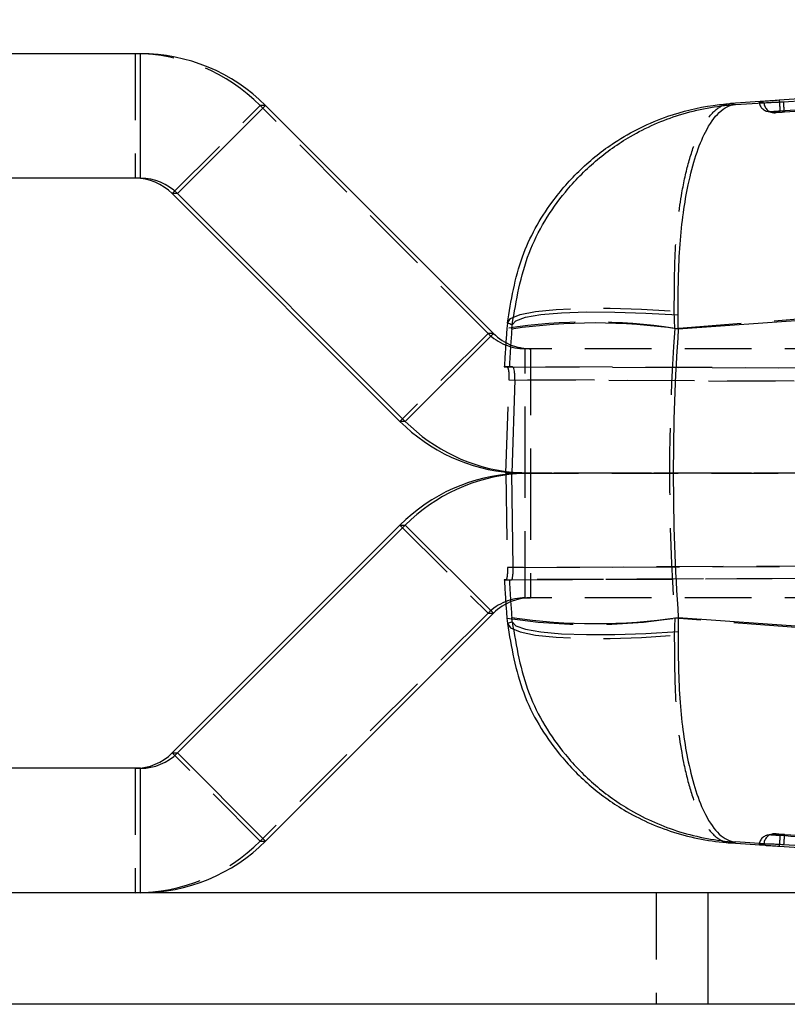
# Model space of a CAD drawing. Extents: x 94 to 732, y 26 to 530.
# Tile 8 of 22: x 401 to 431, y 289 to 326. Entities that reach past the tile are written whole.
import ezdxf

# ---------------------------------------------------------------- set-up
doc = ezdxf.new("R2010")
doc.units = 0
doc.header["$LTSCALE"] = 2
doc.linetypes.add('HIDDEN', pattern=[1.905, 1.27, -0.635])
doc.layers.get('0').update_dxf_attribs({"linetype": 'CONTINUOUS'})

msp = doc.modelspace()

# ---------------------------------------------------------------- linework, layer by layer
at = {"color": 7, "linetype": 'CONTINUOUS'}
for p, q in [((405.948, 325.1454), (278.3149, 325.1454)), ((405.948, 320.3954), (405.948, 325.1454)), ((429.7718, 323.331), (428.4491, 323.2411)), ((428.6452, 323.2048), (429.9131, 323.2829)), ((410.7207, 323.1683), (407.3621, 319.8096)), ((419.4075, 314.4811), (410.7207, 323.1683)), ((405.948, 320.3954), (361.8885, 320.3954)), ((407.3621, 319.8096), (407.1583, 319.8096)), ((415.8451, 311.1224), (407.1583, 319.8096)), ((416.0489, 311.1224), (407.3621, 319.8096)), ((426.4623, 314.6444), (426.4514, 315.1812)), ((436.2824, 315.3378), (426.4623, 314.6444)), ((419.9411, 314.8704), (419.9247, 314.6671)), ((420.1109, 314.6444), (420.1238, 314.8098)), ((416.0489, 311.1224), (419.4075, 314.4811)), ((420.0936, 313.2065), (420.1372, 313.2064)), ((420.222, 312.706), (420.1129, 309.1453)), ((416.0489, 311.1224), (415.8451, 311.1224)), ((420.1129, 309.1453), (419.889, 309.1453)), ((420.1607, 305.5496), (420.1129, 309.1453)), ((415.8451, 307.1683), (407.1583, 298.4811)), ((416.0489, 307.1683), (407.3621, 298.4811)), ((415.8451, 307.1683), (416.0489, 307.1683)), ((419.4075, 303.8096), (416.0489, 307.1683)), ((420.0787, 305.0841), (420.0933, 305.0842)), ((419.4075, 303.8096), (410.7207, 295.1224)), ((419.9247, 303.6236), (419.9411, 303.4204)), ((420.1238, 303.4809), (420.1109, 303.6463)), ((426.4623, 303.6463), (426.4514, 303.1096)), ((426.4623, 303.6463), (436.2824, 302.9529)), ((407.1583, 298.4811), (407.3621, 298.4811)), ((407.3621, 298.4811), (410.7207, 295.1224)), ((405.948, 297.8954), (278.3149, 297.8954)), ((405.948, 293.1454), (405.948, 297.8954)), ((428.4491, 295.0496), (429.7718, 294.9597)), ((429.9131, 295.0078), (428.6452, 295.0859)), ((405.948, 293.1454), (278.3149, 293.1454)), ((427.5895, 293.1454), (405.948, 293.1454)), ((427.5895, 293.1454), (427.5895, 288.8954)), ((432.6027, 293.1454), (427.5895, 293.1454)), ((427.5895, 288.8954), (395.8045, 288.8954)), ((432.6027, 288.8954), (427.5895, 288.8954))]:
    msp.add_line(p, q, dxfattribs=at)
at = {"color": 7, "linetype": 'HIDDEN'}
for p, q in [((405.7441, 325.1454), (405.7441, 320.3954)), ((407.1583, 319.8096), (410.5169, 323.1683)), ((410.7207, 323.1683), (410.5169, 323.1683)), ((419.2037, 314.4811), (410.5169, 323.1683)), ((429.8492, 322.9495), (430.0398, 322.9071)), ((430.0771, 322.8979), (430.1109, 322.8944)), ((426.3263, 314.6671), (426.31, 315.3261)), ((426.3263, 314.6671), (434.9173, 315.3378)), ((419.2037, 314.4811), (415.8451, 311.1224)), ((419.4075, 314.4811), (419.2037, 314.4811)), ((420.8217, 313.8954), (420.6178, 313.8954)), ((420.6178, 309.1454), (420.6178, 313.8954)), ((420.8217, 313.8954), (420.8217, 309.1454)), ((494.0226, 313.8954), (420.8217, 313.8954)), ((419.9237, 313.2064), (419.8252, 313.2068)), ((419.8252, 313.2068), (420.0147, 313.2068)), ((523.0063, 312.7566), (419.9237, 313.2064)), ((420.0147, 313.2068), (420.0936, 313.2065)), ((420.1372, 313.2064), (506.9666, 312.8275)), ((419.889, 309.1453), (419.9984, 312.706)), ((419.9984, 312.706), (523.3186, 312.2552)), ((507.0841, 312.327), (420.222, 312.706)), ((419.889, 309.1453), (419.9422, 305.5496)), ((420.6178, 309.1454), (420.1029, 309.165)), ((420.1129, 309.1453), (507.0841, 309.1321)), ((523.3186, 309.1296), (420.1129, 309.1453)), ((420.6178, 309.1454), (420.278, 309.1368)), ((420.8217, 309.1454), (420.2925, 309.1246)), ((420.8217, 309.1454), (420.6178, 309.1454)), ((420.6178, 304.3954), (420.6178, 309.1454)), ((494.0226, 309.1454), (420.8217, 309.1454)), ((420.8217, 309.1454), (420.8217, 304.3954)), ((415.8451, 307.1683), (419.2037, 303.8096)), ((523.4217, 306.0011), (419.9422, 305.5496)), ((420.1607, 305.5496), (507.5486, 305.9309)), ((419.8848, 305.0842), (523.1101, 305.5346)), ((507.4313, 305.4653), (420.0933, 305.0842)), ((419.8848, 305.0842), (419.8252, 305.0839)), ((419.8252, 305.0839), (420.0147, 305.0839)), ((420.0147, 305.0839), (420.0787, 305.0841)), ((420.6178, 304.3954), (420.8217, 304.3954)), ((494.0226, 304.3954), (420.8217, 304.3954)), ((419.2037, 303.8096), (410.5169, 295.1224)), ((419.2037, 303.8096), (419.4075, 303.8096)), ((426.3263, 303.6236), (426.31, 302.9647)), ((434.9173, 302.9529), (426.3263, 303.6236)), ((410.5169, 295.1224), (407.1583, 298.4811)), ((405.7441, 297.8954), (405.7441, 293.1454)), ((410.5169, 295.1224), (410.7207, 295.1224)), ((430.0441, 295.3859), (429.8442, 295.3373)), ((429.9761, 295.3541), (430.1593, 295.3969)), ((425.6159, 293.1454), (425.6159, 288.8954))]:
    msp.add_line(p, q, dxfattribs=at)
at = {"color": 7, "linetype": 'CONTINUOUS', "flags": 128}
for points in [[(434.538, 323.6547), (433.7382, 323.6001), (430.313, 323.3662)], [(430.479, 323.3132), (431.2469, 323.3605), (434.4874, 323.5598), (436.0269, 323.6544)], [(420.1238, 314.8098), (420.2655, 314.9637), (420.6368, 315.0934), (421.2243, 315.1942), (422.0072, 315.2625), (422.9575, 315.2959), (424.0413, 315.2932), (425.22, 315.2545), (426.4514, 315.1812)], [(420.1238, 303.4809), (420.2655, 303.327), (420.6368, 303.1974), (421.2243, 303.0966), (422.0072, 303.0282), (422.9575, 302.9948), (424.0413, 302.9975), (425.22, 303.0362), (426.4514, 303.1096)], [(430.313, 294.9245), (431.0749, 294.8725), (434.538, 294.636)], [(436.0269, 294.6363), (435.234, 294.685), (431.9935, 294.8843), (430.4796, 294.9775)]]:
    msp.add_lwpolyline(points, dxfattribs=at)
at = {"color": 7, "linetype": 'HIDDEN', "flags": 128}
for points in [[(419.9411, 314.8704), (420.0654, 315.0457), (420.427, 315.195), (421.0127, 315.3129), (421.8007, 315.3949), (422.7623, 315.4381), (423.8619, 315.4408), (425.0592, 315.403), (426.31, 315.3261)], [(420.8217, 309.1454), (420.1601, 309.1779), (420.0995, 309.1841)], [(419.9411, 303.4204), (420.0654, 303.245), (420.427, 303.0957), (421.0127, 302.9778), (421.8007, 302.8958), (422.7623, 302.8527), (423.8619, 302.8499), (425.0592, 302.8877), (426.31, 302.9647)]]:
    msp.add_lwpolyline(points, dxfattribs=at)
at = {"color": 7, "linetype": 'HIDDEN'}
for centre, radius, start, end in [((405.7441, 318.3958), 6.7496, 44.9985, 89.99975), ((429.9487, 323.3417), 0.406, 184.00224, 273.87492), ((430.1342, 323.299), 0.4059, 183.64348, 273.54051), ((423.1255, 294.0272), 20.8867, 81.18501, 98.81499), ((420.6179, 315.8952), 1.9999, 224.99844, 269.99974), ((420.8217, 315.8951), 1.9998, 249.60644, 270.00032), ((420.6179, 302.3955), 1.9999, 90.00026, 135.00156), ((420.8217, 302.3956), 1.9998, 89.99968, 110.39356), ((423.1255, 324.2635), 20.8867, 261.18501, 278.81499), ((405.7441, 299.8949), 6.7496, 270.00025, 315.0015), ((429.9487, 294.9491), 0.4059, 86.12455, 176.00137), ((430.1342, 294.9917), 0.406, 86.46301, 176.35272)]:
    msp.add_arc(centre, radius, start, end, dxfattribs=at)
at = {"color": 7, "linetype": 'CONTINUOUS'}
for centre, radius, start, end in [((405.948, 318.3958), 6.7495, 44.9984, 89.99979), ((405.7441, 318.3955), 1.9999, 44.99882, 89.99953), ((405.948, 318.3955), 1.9999, 44.99846, 89.99968), ((423.2866, 293.0593), 21.8175, 81.63041, 98.36959), ((420.8217, 315.8953), 1.9999, 224.99897, 249.60698), ((420.6179, 315.8949), 6.7496, 224.99843, 265.62401), ((420.8217, 315.8949), 6.7496, 224.9985, 263.8573), ((420.6179, 302.3958), 6.7496, 92.88614, 135.00158), ((420.8217, 302.3958), 6.7496, 94.49693, 135.00146), ((420.8217, 302.3954), 1.9999, 110.39302, 135.00103), ((423.2866, 325.2314), 21.8175, 261.63041, 278.36959), ((405.7441, 299.8953), 1.9999, 270.00047, 315.00118), ((405.948, 299.8952), 1.9999, 270.00032, 315.00154), ((405.948, 299.8949), 6.7495, 270.00021, 315.0016)]:
    msp.add_arc(centre, radius, start, end, dxfattribs=at)
for centre, major_axis, ratio, start_param, end_param in [((491.3419, 309.1454), (71.6339, 0), 0.9918495, 3.0637973, 3.0713984), ((490.3747, 309.1454), (0, 71.05), 0.9022476, 1.4933218, 1.6482708), ((491.3419, 309.1454), (71.6339, 0), 0.9918495, 3.211787, 3.219388)]:
    msp.add_ellipse(centre, major_axis=major_axis, ratio=ratio, start_param=start_param, end_param=end_param, dxfattribs=at)
at = {"color": 8, "linetype": 'CONTINUOUS'}
for start_param, end_param in [(1.4933218, 1.5018067), (1.639786, 1.6482708)]:
    msp.add_ellipse((490.3747, 309.1454), major_axis=(0, 71.05), ratio=0.9919102, start_param=start_param, end_param=end_param, dxfattribs=at)
at = {"color": 7, "linetype": 'HIDDEN'}
for centre, major_axis, ratio, start_param, end_param in [((491.3419, 309.1454), (0, 71.05), 0.9178452, 1.493001, 1.6485916), ((491.3419, 309.1454), (71.6339, 0), 0.9918495, 3.0713984, 3.0843977), ((490.3747, 309.1454), (0, 71.05), 0.9919102, 1.5018067, 1.5136014), ((491.3419, 309.1454), (71.6339, 0), 0.9918495, 3.1987876, 3.211787), ((490.3747, 309.1454), (0, 71.05), 0.9919102, 1.6279913, 1.639786)]:
    msp.add_ellipse(centre, major_axis=major_axis, ratio=ratio, start_param=start_param, end_param=end_param, dxfattribs=at)
for points, knots in [([(430.343, 322.9631), (438.5756, 323.5215), (450.0547, 324.3001), (466.7561, 325.4305), (475.2248, 326.0029), (480.4469, 326.3559)], [0, 0, 0, 0, 0.49293779, 0.68732092, 1, 1, 1, 1]), ([(488.1577, 326.4411), (477.769, 325.8085), (458.5548, 324.6386), (439.3414, 323.4572), (430.5163, 322.9146)], [0, 0, 0, 0, 0.54068, 1, 1, 1, 1]), ([(430.313, 323.3662), (430.3161, 323.3213), (430.3223, 323.2309), (430.3309, 323.1101), (430.3379, 323.0175), (430.3419, 322.9698), (430.3427, 322.9649), (430.343, 322.9631)], [0, 0, 0, 0, 0.212908, 0.428793, 0.6446805, 0.8672087, 1, 1, 1, 1]), ([(430.5163, 322.9146), (430.5143, 322.9204), (430.5103, 322.9321), (430.5004, 323.0257), (430.4894, 323.1581), (430.4824, 323.2622), (430.479, 323.3132)], [0, 0, 0, 0, 0.25253722, 0.50507302, 0.75760956, 1, 1, 1, 1]), ([(426.31, 315.3261), (426.3115, 316.1764), (426.3142, 317.8086), (426.5492, 319.6955), (426.8516, 321.0597), (427.2332, 322.1475), (427.708, 322.9056), (428.1455, 323.1935), (428.3821, 323.2371), (428.4472, 323.241), (428.4491, 323.2411)], [0, 0, 0, 0, 0.1967548, 0.3776946, 0.5032323, 0.632947, 0.8098507, 0.9480621, 0.9985101, 1, 1, 1, 1]), ([(429.9761, 322.9366), (429.9799, 322.9371), (429.9875, 322.9379), (430.0504, 322.9427), (430.144, 322.9493), (430.2474, 322.9566), (430.3159, 322.9612), (430.343, 322.9631)], [0, 0, 0, 0, 0.2128641, 0.4300221, 0.6446833, 0.859378, 1, 1, 1, 1]), ([(430.1593, 322.8938), (430.0976, 322.9078), (430.0359, 322.9217), (429.9761, 322.9366), (429.9761, 322.9366)], [0, 0, 0, 0, 0.9998337, 1, 1, 1, 1]), ([(430.5163, 322.9146), (430.4948, 322.9132), (430.4321, 322.9094), (430.3331, 322.9034), (430.2384, 322.8979), (430.1734, 322.8942), (430.164, 322.894), (430.1593, 322.8938)], [0, 0, 0, 0, 0.1157922, 0.3372625, 0.5586729, 0.7800605, 1, 1, 1, 1]), ([(419.9237, 313.2064), (419.9338, 313.2007), (419.9539, 313.1892), (419.9809, 313.1007), (419.9989, 312.9712), (420.0042, 312.831), (420, 312.7406), (419.9984, 312.706)], [0, 0, 0, 0, 0.2193188, 0.4386991, 0.6561235, 0.8683702, 1, 1, 1, 1]), ([(419.9422, 305.5496), (419.9436, 305.4949), (419.9464, 305.3856), (419.9365, 305.244), (419.9191, 305.1394), (419.9003, 305.0901), (419.8888, 305.0857), (419.8848, 305.0842)], [0, 0, 0, 0, 0.2193307, 0.4386175, 0.6593982, 0.8839756, 1, 1, 1, 1]), ([(426.31, 302.9647), (426.3127, 302.0733), (426.3182, 300.2939), (426.5923, 298.3188), (426.9336, 296.9569), (427.3178, 295.9817), (427.8207, 295.2606), (428.2309, 295.0625), (428.4472, 295.0497), (428.4491, 295.0496)], [0, 0, 0, 0, 0.2064432, 0.4121007, 0.5365016, 0.6649164, 0.8273786, 0.9985095, 1, 1, 1, 1]), ([(430.343, 295.3277), (430.3159, 295.3295), (430.2474, 295.3342), (430.144, 295.3414), (430.0504, 295.3481), (429.9875, 295.3528), (429.9799, 295.3537), (429.9761, 295.3541)], [0, 0, 0, 0, 0.140622, 0.3553167, 0.5699779, 0.7871359, 1, 1, 1, 1]), ([(430.2017, 295.3948), (430.1883, 295.3956), (430.1679, 295.3967), (430.1556, 295.3972), (430.1466, 295.3976), (430.1328, 295.3978), (430.1151, 295.3974), (430.0921, 295.3958), (430.0756, 295.3933), (430.0665, 295.392)], [0, 0, 0, 0, 0.3423402, 0.5197881, 0.6394019, 0.6959329, 0.7814109, 0.880595, 1, 1, 1, 1]), ([(430.1593, 295.3969), (430.1604, 295.3969), (430.1634, 295.3969), (430.1872, 295.3956), (430.2017, 295.3949)], [0, 0, 0, 0, 0.3873503, 1, 1, 1, 1]), ([(430.2017, 295.3949), (430.2041, 295.3947), (430.2201, 295.3939), (430.2863, 295.3901), (430.3918, 295.3838), (430.4747, 295.3787), (430.5162, 295.3762)], [0, 0, 0, 0, 0.0549996, 0.3700755, 0.6851526, 1, 1, 1, 1]), ([(430.343, 295.3277), (430.3427, 295.3258), (430.3419, 295.3209), (430.3379, 295.2732), (430.3309, 295.1806), (430.3223, 295.0598), (430.3161, 294.9694), (430.313, 294.9245)], [0, 0, 0, 0, 0.1327913, 0.3553195, 0.571207, 0.787092, 1, 1, 1, 1]), ([(480.4469, 291.9348), (471.9783, 292.5074), (456.3677, 293.5628), (439.6665, 294.6949), (431.4338, 295.2536), (430.343, 295.3277)], [0, 0, 0, 0, 0.5070622, 0.9346842, 1, 1, 1, 1]), ([(430.5166, 295.3761), (430.5146, 295.3703), (430.5106, 295.3586), (430.5006, 295.265), (430.4895, 295.1326), (430.4827, 295.0285), (430.4793, 294.9775)], [0, 0, 0, 0, 0.252537, 0.505074, 0.7576107, 1, 1, 1, 1]), ([(430.5162, 295.3762), (440.9045, 294.7376), (460.118, 293.5565), (479.3323, 292.3869), (488.1578, 291.8497)], [0, 0, 0, 0, 0.54067916, 1, 1, 1, 1])]:
    msp.add_open_spline(points, degree=3, knots=knots, dxfattribs=at)
at = {"color": 7, "linetype": 'CONTINUOUS'}
for points, knots in [([(429.7718, 323.331), (429.7283, 323.3279), (429.628, 323.3206), (429.5537, 323.3148), (429.5464, 323.3137), (429.5437, 323.3133)], [0, 0, 0, 0, 0.3244209, 0.7467411, 1, 1, 1, 1]), ([(429.5437, 323.3133), (429.5469, 323.3126), (429.5644, 323.3086), (429.6272, 323.2945), (429.685, 323.2824), (429.7291, 323.2732)], [0, 0, 0, 0, 0.0504946, 0.2767381, 1, 1, 1, 1]), ([(429.7291, 323.2732), (429.7389, 323.2735), (429.7585, 323.2741), (429.8536, 323.2794), (429.9116, 323.2828), (429.9131, 323.2829)], [0, 0, 0, 0, 0.4910495, 0.9868721, 1, 1, 1, 1]), ([(430.313, 323.3662), (430.2107, 323.3595), (430.0214, 323.347), (429.8497, 323.3366), (429.7797, 323.3316), (429.7718, 323.331)], [0, 0, 0, 0, 0.5106916, 0.9454055, 1, 1, 1, 1]), ([(429.9131, 323.2829), (429.927, 323.2837), (429.9985, 323.2877), (430.161, 323.2954), (430.3509, 323.3055), (430.4582, 323.312), (430.479, 323.3132)], [0, 0, 0, 0, 0.0968423, 0.4995251, 0.902891, 1, 1, 1, 1]), ([(419.9411, 314.8704), (420.0833, 315.7307), (420.3562, 317.3822), (421.4588, 319.3395), (422.7051, 320.7674), (424.1698, 321.9324), (425.8897, 322.7754), (427.4152, 323.1413), (428.2219, 323.2257), (428.4428, 323.2407), (428.4491, 323.2411)], [0, 0, 0, 0, 0.1967576, 0.3777005, 0.5053072, 0.6329398, 0.8098464, 0.9480613, 0.9985108, 1, 1, 1, 1]), ([(420.1238, 314.8098), (420.2827, 315.7417), (420.5961, 317.5786), (421.8798, 319.6545), (423.2736, 321.0807), (424.7309, 322.1145), (426.5243, 322.9012), (427.9183, 323.159), (428.6388, 323.2044), (428.6452, 323.2048)], [0, 0, 0, 0, 0.21230737, 0.41844848, 0.54479532, 0.67116481, 0.83068925, 0.99851425, 1, 1, 1, 1]), ([(426.4514, 315.1812), (426.4589, 316.1042), (426.4736, 317.9235), (426.7691, 319.9414), (427.1257, 321.3067), (427.5182, 322.278), (428.0222, 322.989), (428.4292, 323.1889), (428.6433, 323.2047), (428.6452, 323.2048)], [0, 0, 0, 0, 0.2123085, 0.4184498, 0.5447963, 0.6711661, 0.8306906, 0.9985147, 1, 1, 1, 1]), ([(428.4491, 323.2411), (428.482, 323.2348), (428.5486, 323.222), (428.6127, 323.2106), (428.6452, 323.2048)], [0, 0, 0, 0, 0.4929024, 1, 1, 1, 1]), ([(420.1238, 314.8098), (420.093, 314.8191), (420.032, 314.8376), (419.9712, 314.8595), (419.9411, 314.8704)], [0, 0, 0, 0, 0.5038687, 1, 1, 1, 1]), ([(420.222, 312.706), (420.222, 312.7061), (420.222, 312.7067), (420.2222, 312.7091), (420.2228, 312.7188), (420.2248, 312.7578), (420.2268, 312.8488), (420.2203, 312.9792), (420.2001, 313.1025), (420.1708, 313.189), (420.1486, 313.2005), (420.1372, 313.2064)], [0, 0, 0, 0, 0.0004407, 0.0022033, 0.0092546, 0.037467, 0.1507673, 0.35768, 0.5652126, 0.7772969, 1, 1, 1, 1]), ([(420.0933, 305.0842), (420.1022, 305.0898), (420.1201, 305.1011), (420.1441, 305.1888), (420.1601, 305.3173), (420.1643, 305.4467), (420.1615, 305.5259), (420.1607, 305.5496)], [0, 0, 0, 0, 0.2277132, 0.4554659, 0.6819317, 0.9046863, 1, 1, 1, 1]), ([(419.9411, 303.4204), (419.9712, 303.4312), (420.032, 303.4532), (420.093, 303.4716), (420.1238, 303.4809)], [0, 0, 0, 0, 0.4961313, 1, 1, 1, 1]), ([(419.9411, 303.4204), (420.0943, 302.5183), (420.4002, 300.7175), (421.6491, 298.6646), (423.0263, 297.2326), (424.4817, 296.181), (426.291, 295.3701), (427.709, 295.0998), (428.4428, 295.0501), (428.4491, 295.0496)], [0, 0, 0, 0, 0.206446, 0.4121068, 0.5384964, 0.6649106, 0.8273755, 0.9985102, 1, 1, 1, 1]), ([(420.1238, 303.4809), (420.2827, 302.549), (420.5961, 300.7122), (421.8798, 298.6363), (423.2736, 297.21), (424.7309, 296.1762), (426.5243, 295.3895), (427.9183, 295.1318), (428.6388, 295.0863), (428.6452, 295.0859)], [0, 0, 0, 0, 0.21230737, 0.41844848, 0.54479532, 0.67116481, 0.83068925, 0.99851425, 1, 1, 1, 1]), ([(426.4514, 303.1096), (426.4588, 302.1864), (426.4735, 300.367), (426.7682, 298.3574), (427.1235, 296.988), (427.5161, 296.0164), (428.0221, 295.3015), (428.4292, 295.1018), (428.6433, 295.086), (428.6452, 295.0859)], [0, 0, 0, 0, 0.2123053, 0.4184434, 0.5427827, 0.6711711, 0.8306932, 0.9985147, 1, 1, 1, 1]), ([(428.6452, 295.0859), (428.6127, 295.0801), (428.5486, 295.0688), (428.482, 295.056), (428.4491, 295.0496)], [0, 0, 0, 0, 0.5070976, 1, 1, 1, 1]), ([(429.5437, 294.9774), (429.5473, 294.9782), (429.5652, 294.9823), (429.628, 294.9964), (429.6854, 295.0084), (429.7291, 295.0175)], [0, 0, 0, 0, 0.0565616, 0.2828077, 1, 1, 1, 1]), ([(429.7718, 294.9597), (429.7283, 294.9628), (429.628, 294.9701), (429.5536, 294.976), (429.5464, 294.977), (429.5437, 294.9774)], [0, 0, 0, 0, 0.3243319, 0.7465363, 1, 1, 1, 1]), ([(429.7291, 295.0175), (429.7388, 295.0172), (429.7583, 295.0166), (429.8524, 295.0113), (429.9106, 295.008), (429.9131, 295.0078)], [0, 0, 0, 0, 0.4890746, 0.9781493, 1, 1, 1, 1]), ([(429.7718, 294.9597), (429.8246, 294.9561), (429.9438, 294.9481), (430.1383, 294.9363), (430.2689, 294.9275), (430.313, 294.9245)], [0, 0, 0, 0, 0.3449941, 0.7787394, 1, 1, 1, 1]), ([(430.4796, 294.9775), (430.3971, 294.9823), (430.2282, 294.9921), (430.0358, 295.0012), (429.9446, 295.0061), (429.9131, 295.0078)], [0, 0, 0, 0, 0.3841254, 0.7871908, 1, 1, 1, 1])]:
    msp.add_open_spline(points, degree=3, knots=knots, dxfattribs=at)

doc.saveas('drawing.dxf')
